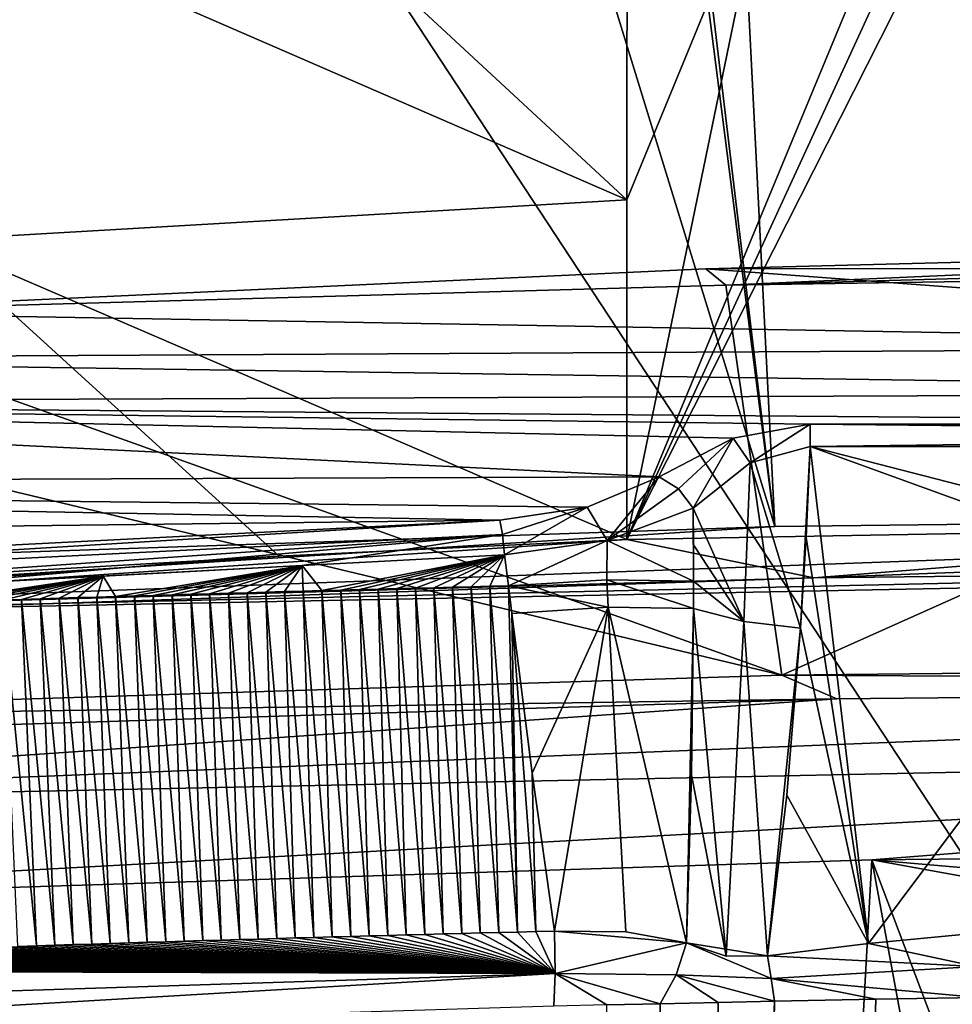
# Model space of a CAD drawing. Header units: millimetres. Extents: x -150 to 308, y -116 to 257.
# Tile 79 of 147: x 243.24 to 245.94, y 149.56 to 152.42. Entities that reach past the tile are written whole.
import ezdxf

# ---------------------------------------------------------------- set-up
doc = ezdxf.new("R2010")
doc.units = ezdxf.units.MM
doc.header["$LTSCALE"] = 81.481481
for name, color, linetype in [('169', 7, 'CONTINUOUS'), ('251', 7, 'CONTINUOUS'), ('252', 7, 'CONTINUOUS'), ('498', 7, 'CONTINUOUS'), ('539', 7, 'CONTINUOUS'), ('551', 7, 'CONTINUOUS'), ('555', 7, 'CONTINUOUS'), ('556', 7, 'CONTINUOUS'), ('557', 7, 'CONTINUOUS'), ('558', 7, 'CONTINUOUS'), ('559', 7, 'CONTINUOUS'), ('561', 7, 'CONTINUOUS'), ('562', 7, 'CONTINUOUS'), ('589', 7, 'CONTINUOUS'), ('593', 7, 'CONTINUOUS'), ('594', 7, 'CONTINUOUS'), ('599', 7, 'CONTINUOUS'), ('600', 7, 'CONTINUOUS'), ('601', 7, 'CONTINUOUS'), ('602', 7, 'CONTINUOUS'), ('603', 7, 'CONTINUOUS'), ('604', 7, 'CONTINUOUS'), ('609', 7, 'CONTINUOUS'), ('610', 7, 'CONTINUOUS'), ('634', 7, 'CONTINUOUS'), ('635', 7, 'CONTINUOUS'), ('778', 7, 'CONTINUOUS'), ('779', 7, 'CONTINUOUS'), ('780', 7, 'CONTINUOUS'), ('781', 7, 'CONTINUOUS'), ('782', 7, 'CONTINUOUS')]:
    doc.layers.add(name, color=color, linetype=linetype)

msp = doc.modelspace()

# ---------------------------------------------------------------- linework, layer by layer
at = {"layer": '169', "linetype": 'CONTINUOUS'}
for points in [[(219.9887, 152.8812, -50.1239), (249.9034, 160.2606, -52.9047), (223.3793, 149.0646, -50.8433), (219.9887, 152.8812, -50.1239)], [(249.9034, 160.2606, -52.9047), (226.5776, 144.9316, -51.4959), (223.3793, 149.0646, -50.8433), (249.9034, 160.2606, -52.9047)], [(226.5776, 144.9316, -51.4959), (249.9034, 160.2606, -52.9047), (226.8461, 144.5519, -51.5486), (226.5776, 144.9316, -51.4959)], [(226.8461, 144.5519, -51.5486), (249.9034, 160.2606, -52.9047), (227.114, 144.1663, -51.6006), (226.8461, 144.5519, -51.5486)], [(227.114, 144.1663, -51.6006), (249.9034, 160.2606, -52.9047), (249.8267, 143.9414, -54.3756), (227.114, 144.1663, -51.6006)]]:
    msp.add_3dface(points, dxfattribs=at)
at = {"layer": '251', "linetype": 'CONTINUOUS'}
for points in [[(249.9978, 159.921, -49.924), (239.6078, 159.682, -49.5812), (250.0872, 143.7397, -51.3825), (249.9978, 159.921, -49.924)], [(250.0872, 143.7397, -51.3825), (239.6078, 159.682, -49.5812), (233.0796, 156.3693, -49.2544), (250.0872, 143.7397, -51.3825)], [(228.7761, 151.4456, -48.8881), (250.0872, 143.7397, -51.3825), (233.0796, 156.3693, -49.2544), (228.7761, 151.4456, -48.8881)], [(228.7761, 151.4456, -48.8881), (231.6341, 144.0903, -49.5557), (250.0872, 143.7397, -51.3825), (228.7761, 151.4456, -48.8881)]]:
    msp.add_3dface(points, dxfattribs=at)
at = {"layer": '252', "linetype": 'CONTINUOUS'}
for points in [[(205.2624, 169.5806, -44.6012), (228.7761, 151.4456, -48.8881), (250, 202.5121, -43.5144), (205.2624, 169.5806, -44.6012)], [(228.7761, 151.4456, -48.8881), (233.0796, 156.3693, -49.2544), (250, 202.5121, -43.5144), (228.7761, 151.4456, -48.8881)]]:
    msp.add_3dface(points, dxfattribs=at)
at = {"layer": '498', "linetype": 'CONTINUOUS'}
for points in [[(250, 149.6143, -27.1088), (250, 150.0256, -27.0277), (245.7103, 149.9829, -27.2033), (250, 149.6143, -27.1088)], [(245.7103, 149.9829, -27.2033), (241.1005, 149.835, -27.7797), (244.4308, 126.7701, -29.6332), (245.7103, 149.9829, -27.2033)], [(250, 126.776, -29.0249), (245.7103, 149.9829, -27.2033), (244.4308, 126.7701, -29.6332), (250, 126.776, -29.0249)], [(250, 126.776, -29.0249), (250, 138.6351, -28.562), (245.7103, 149.9829, -27.2033), (250, 126.776, -29.0249)], [(250, 138.6351, -28.562), (250, 149.2047, -27.1876), (245.7103, 149.9829, -27.2033), (250, 138.6351, -28.562)], [(250, 149.2047, -27.1876), (250, 149.6143, -27.1088), (245.7103, 149.9829, -27.2033), (250, 149.2047, -27.1876)], [(241.1005, 149.835, -27.7797), (234.8904, 147.7053, -29.6411), (244.4308, 126.7701, -29.6332), (241.1005, 149.835, -27.7797)]]:
    msp.add_3dface(points, dxfattribs=at)
at = {"layer": '539', "linetype": 'CONTINUOUS'}
for points in [[(246.3181, 149.4326, -29.1085), (245.0344, 126.8035, -31.344), (246.2975, 149.6759, -29.0624), (246.3181, 149.4326, -29.1085)], [(246.2975, 149.6759, -29.0624), (245.0344, 126.8035, -31.344), (246.0178, 149.5843, -29.1012), (246.2975, 149.6759, -29.0624)], [(246.0178, 149.5843, -29.1012), (245.0344, 126.8035, -31.344), (245.7211, 149.5789, -29.1259), (246.0178, 149.5843, -29.1012)], [(244.9416, 149.5627, -29.1993), (245.0963, 149.5661, -29.1838), (245.1054, 140.6876, -30.5188), (244.9416, 149.5627, -29.1993)], [(245.7211, 149.5789, -29.1259), (245.0344, 126.8035, -31.344), (245.4273, 149.5731, -29.1522), (245.7211, 149.5789, -29.1259)], [(245.4273, 149.5731, -29.1522), (245.0344, 126.8035, -31.344), (245.1054, 140.6876, -30.5188), (245.4273, 149.5731, -29.1522)], [(245.0963, 149.5661, -29.1838), (245.2647, 149.5697, -29.1674), (245.1054, 140.6876, -30.5188), (245.0963, 149.5661, -29.1838)], [(245.2647, 149.5697, -29.1674), (245.4273, 149.5731, -29.1522), (245.1054, 140.6876, -30.5188), (245.2647, 149.5697, -29.1674)]]:
    msp.add_3dface(points, dxfattribs=at)
at = {"layer": '551', "linetype": 'CONTINUOUS'}
for points in [[(245.5191, 150.9171, -28.6757), (245.5315, 151.1803, -28.573), (245.7006, 149.7406, -29.1344), (245.5191, 150.9171, -28.6757)], [(246.6538, 150.8918, -28.681), (246.512, 150.8255, -28.7114), (245.5315, 151.1803, -28.573), (246.6538, 150.8918, -28.681)], [(248.43, 151.1803, -28.573), (246.6538, 150.8918, -28.681), (245.5315, 151.1803, -28.573), (248.43, 151.1803, -28.573)], [(245.5315, 151.1803, -28.573), (246.512, 150.8255, -28.7114), (245.7006, 149.7406, -29.1344), (245.5315, 151.1803, -28.573)], [(245.5031, 150.654, -28.7782), (245.5191, 150.9171, -28.6757), (245.7006, 149.7406, -29.1344), (245.5031, 150.654, -28.7782)], [(245.7006, 149.7406, -29.1344), (246.512, 150.8255, -28.7114), (246.0026, 149.7697, -29.123), (245.7006, 149.7406, -29.1344)], [(245.4631, 150.1705, -28.9668), (245.5031, 150.654, -28.7782), (245.7006, 149.7406, -29.1344), (245.4631, 150.1705, -28.9668)], [(245.4077, 149.7047, -29.1484), (245.4631, 150.1705, -28.9668), (245.7006, 149.7406, -29.1344), (245.4077, 149.7047, -29.1484)]]:
    msp.add_3dface(points, dxfattribs=at)
at = {"layer": '555', "linetype": 'CONTINUOUS'}
for points in [[(245.7006, 149.7406, -29.1344), (246.0026, 149.7697, -29.123), (246.0112, 149.6744, -29.1352), (245.7006, 149.7406, -29.1344)], [(245.4077, 149.7047, -29.1484), (245.7006, 149.7406, -29.1344), (246.0112, 149.6744, -29.1352), (245.4077, 149.7047, -29.1484)], [(245.4077, 149.7047, -29.1484), (246.0112, 149.6744, -29.1352), (245.4176, 149.6393, -29.1617), (245.4077, 149.7047, -29.1484)], [(246.0112, 149.6744, -29.1352), (246.0178, 149.5843, -29.1012), (245.4176, 149.6393, -29.1617), (246.0112, 149.6744, -29.1352)], [(246.0178, 149.5843, -29.1012), (245.7211, 149.5789, -29.1259), (245.4176, 149.6393, -29.1617), (246.0178, 149.5843, -29.1012)], [(245.7211, 149.5789, -29.1259), (245.4273, 149.5731, -29.1522), (245.4176, 149.6393, -29.1617), (245.7211, 149.5789, -29.1259)]]:
    msp.add_3dface(points, dxfattribs=at)
at = {"layer": '556', "linetype": 'CONTINUOUS'}
for points in [[(245.1727, 149.7427, -29.1967), (245.4176, 149.6393, -29.1617), (245.1429, 149.6494, -29.213), (245.1727, 149.7427, -29.1967)], [(245.4077, 149.7047, -29.1484), (245.4176, 149.6393, -29.1617), (245.1727, 149.7427, -29.1967), (245.4077, 149.7047, -29.1484)], [(245.2877, 149.7043, -29.1637), (245.4077, 149.7047, -29.1484), (245.1727, 149.7427, -29.1967), (245.2877, 149.7043, -29.1637)], [(245.2647, 149.5697, -29.1674), (245.0963, 149.5661, -29.1838), (245.1429, 149.6494, -29.213), (245.2647, 149.5697, -29.1674)], [(245.4273, 149.5731, -29.1522), (245.2647, 149.5697, -29.1674), (245.1429, 149.6494, -29.213), (245.4273, 149.5731, -29.1522)], [(245.4176, 149.6393, -29.1617), (245.4273, 149.5731, -29.1522), (245.1429, 149.6494, -29.213), (245.4176, 149.6393, -29.1617)]]:
    msp.add_3dface(points, dxfattribs=at)
at = {"layer": '557', "linetype": 'CONTINUOUS'}
for points in [[(245.1929, 150.7116, -28.8721), (245.2877, 149.7043, -29.1637), (245.1876, 150.2295, -29.0338), (245.1929, 150.7116, -28.8721)], [(245.2877, 149.7043, -29.1637), (245.1929, 150.7116, -28.8721), (245.3388, 150.6738, -28.8004), (245.2877, 149.7043, -29.1637)], [(245.4077, 149.7047, -29.1484), (245.2877, 149.7043, -29.1637), (245.3388, 150.6738, -28.8004), (245.4077, 149.7047, -29.1484)], [(245.5031, 150.654, -28.7782), (245.4077, 149.7047, -29.1484), (245.3388, 150.6738, -28.8004), (245.5031, 150.654, -28.7782)], [(245.5031, 150.654, -28.7782), (245.4631, 150.1705, -28.9668), (245.4077, 149.7047, -29.1484), (245.5031, 150.654, -28.7782)], [(245.2877, 149.7043, -29.1637), (245.1727, 149.7427, -29.1967), (245.1876, 150.2295, -29.0338), (245.2877, 149.7043, -29.1637)]]:
    msp.add_3dface(points, dxfattribs=at)
at = {"layer": '558', "linetype": 'CONTINUOUS'}
for points in [[(244.6663, 150.697, -29.0959), (244.9452, 150.7148, -29.0213), (244.7257, 150.2338, -29.2018), (244.6663, 150.697, -29.0959)], [(244.9452, 150.7148, -29.0213), (244.7897, 149.7765, -29.3058), (244.7257, 150.2338, -29.2018), (244.9452, 150.7148, -29.0213)], [(244.9967, 149.774, -29.2637), (244.7897, 149.7765, -29.3058), (244.9452, 150.7148, -29.0213), (244.9967, 149.774, -29.2637)], [(245.1929, 150.7116, -28.8721), (245.1727, 149.7427, -29.1967), (244.9452, 150.7148, -29.0213), (245.1929, 150.7116, -28.8721)], [(245.1727, 149.7427, -29.1967), (244.9967, 149.774, -29.2637), (244.9452, 150.7148, -29.0213), (245.1727, 149.7427, -29.1967)], [(245.1727, 149.7427, -29.1967), (245.1929, 150.7116, -28.8721), (245.1876, 150.2295, -29.0338), (245.1727, 149.7427, -29.1967)]]:
    msp.add_3dface(points, dxfattribs=at)
at = {"layer": '559', "linetype": 'CONTINUOUS'}
for points in [[(243.7903, 150.754, -29.1741), (243.8239, 149.7505, -29.4138), (243.7359, 150.7524, -29.1806), (243.7903, 150.754, -29.1741)], [(243.8447, 150.7555, -29.1676), (243.8776, 149.752, -29.4073), (243.7903, 150.754, -29.1741), (243.8447, 150.7555, -29.1676)], [(243.8776, 149.752, -29.4073), (243.8239, 149.7505, -29.4138), (243.7903, 150.754, -29.1741), (243.8776, 149.752, -29.4073)], [(243.8991, 150.7571, -29.1612), (243.9312, 149.7536, -29.4009), (243.8447, 150.7555, -29.1676), (243.8991, 150.7571, -29.1612)], [(243.9312, 149.7536, -29.4009), (243.8776, 149.752, -29.4073), (243.8447, 150.7555, -29.1676), (243.9312, 149.7536, -29.4009)], [(243.9534, 150.7586, -29.1549), (243.9848, 149.7551, -29.3946), (243.8991, 150.7571, -29.1612), (243.9534, 150.7586, -29.1549)], [(243.9848, 149.7551, -29.3946), (243.9312, 149.7536, -29.4009), (243.8991, 150.7571, -29.1612), (243.9848, 149.7551, -29.3946)], [(244.0077, 150.7601, -29.1486), (244.0384, 149.7566, -29.3883), (243.9534, 150.7586, -29.1549), (244.0077, 150.7601, -29.1486)], [(244.0384, 149.7566, -29.3883), (243.9848, 149.7551, -29.3946), (243.9534, 150.7586, -29.1549), (244.0384, 149.7566, -29.3883)], [(244.0619, 150.7616, -29.1423), (244.092, 149.7582, -29.3821), (244.0077, 150.7601, -29.1486), (244.0619, 150.7616, -29.1423)], [(244.092, 149.7582, -29.3821), (244.0384, 149.7566, -29.3883), (244.0077, 150.7601, -29.1486), (244.092, 149.7582, -29.3821)], [(244.1161, 150.763, -29.1362), (244.1457, 149.7597, -29.3759), (244.0619, 150.7616, -29.1423), (244.1161, 150.763, -29.1362)], [(244.1457, 149.7597, -29.3759), (244.092, 149.7582, -29.3821), (244.0619, 150.7616, -29.1423), (244.1457, 149.7597, -29.3759)], [(244.1703, 150.7645, -29.1301), (244.1993, 149.7611, -29.3697), (244.1161, 150.763, -29.1362), (244.1703, 150.7645, -29.1301)], [(244.1993, 149.7611, -29.3697), (244.1457, 149.7597, -29.3759), (244.1161, 150.763, -29.1362), (244.1993, 149.7611, -29.3697)], [(244.2245, 150.7659, -29.124), (244.253, 149.7626, -29.3636), (244.1703, 150.7645, -29.1301), (244.2245, 150.7659, -29.124)], [(244.253, 149.7626, -29.3636), (244.1993, 149.7611, -29.3697), (244.1703, 150.7645, -29.1301), (244.253, 149.7626, -29.3636)], [(244.2786, 150.7674, -29.118), (244.3066, 149.7641, -29.3576), (244.2245, 150.7659, -29.124), (244.2786, 150.7674, -29.118)], [(244.3066, 149.7641, -29.3576), (244.253, 149.7626, -29.3636), (244.2245, 150.7659, -29.124), (244.3066, 149.7641, -29.3576)], [(244.3327, 150.7688, -29.1121), (244.3603, 149.7655, -29.3516), (244.2786, 150.7674, -29.118), (244.3327, 150.7688, -29.1121)], [(244.3603, 149.7655, -29.3516), (244.3066, 149.7641, -29.3576), (244.2786, 150.7674, -29.118), (244.3603, 149.7655, -29.3516)], [(244.3867, 150.7702, -29.1062), (244.4139, 149.7669, -29.3457), (244.3327, 150.7688, -29.1121), (244.3867, 150.7702, -29.1062)], [(244.4139, 149.7669, -29.3457), (244.3603, 149.7655, -29.3516), (244.3327, 150.7688, -29.1121), (244.4139, 149.7669, -29.3457)], [(244.4407, 150.7716, -29.1003), (244.4676, 149.7683, -29.3398), (244.3867, 150.7702, -29.1062), (244.4407, 150.7716, -29.1003)], [(244.4676, 149.7683, -29.3398), (244.4139, 149.7669, -29.3457), (244.3867, 150.7702, -29.1062), (244.4676, 149.7683, -29.3398)], [(244.4947, 150.773, -29.0946), (244.5213, 149.7697, -29.334), (244.4407, 150.7716, -29.1003), (244.4947, 150.773, -29.0946)], [(244.5213, 149.7697, -29.334), (244.4676, 149.7683, -29.3398), (244.4407, 150.7716, -29.1003), (244.5213, 149.7697, -29.334)], [(244.5486, 150.7743, -29.0889), (244.575, 149.7711, -29.3283), (244.4947, 150.773, -29.0946), (244.5486, 150.7743, -29.0889)], [(244.575, 149.7711, -29.3283), (244.5213, 149.7697, -29.334), (244.4947, 150.773, -29.0946), (244.575, 149.7711, -29.3283)], [(244.6026, 150.7757, -29.0832), (244.6287, 149.7725, -29.3226), (244.5486, 150.7743, -29.0889), (244.6026, 150.7757, -29.0832)], [(244.6287, 149.7725, -29.3226), (244.575, 149.7711, -29.3283), (244.5486, 150.7743, -29.0889), (244.6287, 149.7725, -29.3226)], [(244.6564, 150.777, -29.0776), (244.6824, 149.7739, -29.3169), (244.6026, 150.7757, -29.0832), (244.6564, 150.777, -29.0776)], [(244.6824, 149.7739, -29.3169), (244.6287, 149.7725, -29.3226), (244.6026, 150.7757, -29.0832), (244.6824, 149.7739, -29.3169)], [(244.6663, 150.697, -29.0959), (244.6824, 149.7739, -29.3169), (244.6564, 150.777, -29.0776), (244.6663, 150.697, -29.0959)], [(243.2449, 150.7377, -29.2419), (243.2882, 149.734, -29.4813), (243.1903, 150.7359, -29.249), (243.2449, 150.7377, -29.2419)], [(243.2882, 149.734, -29.4813), (243.2347, 149.7323, -29.4883), (243.1903, 150.7359, -29.249), (243.2882, 149.734, -29.4813)], [(243.2996, 150.7394, -29.2349), (243.3418, 149.7357, -29.4743), (243.2449, 150.7377, -29.2419), (243.2996, 150.7394, -29.2349)], [(243.3418, 149.7357, -29.4743), (243.2882, 149.734, -29.4813), (243.2449, 150.7377, -29.2419), (243.3418, 149.7357, -29.4743)], [(243.3542, 150.7411, -29.2279), (243.3953, 149.7374, -29.4674), (243.2996, 150.7394, -29.2349), (243.3542, 150.7411, -29.2279)], [(243.3953, 149.7374, -29.4674), (243.3418, 149.7357, -29.4743), (243.2996, 150.7394, -29.2349), (243.3953, 149.7374, -29.4674)], [(243.4088, 150.7428, -29.2209), (243.4489, 149.7391, -29.4605), (243.3542, 150.7411, -29.2279), (243.4088, 150.7428, -29.2209)], [(243.4489, 149.7391, -29.4605), (243.3953, 149.7374, -29.4674), (243.3542, 150.7411, -29.2279), (243.4489, 149.7391, -29.4605)], [(243.4633, 150.7444, -29.2141), (243.5024, 149.7407, -29.4537), (243.4088, 150.7428, -29.2209), (243.4633, 150.7444, -29.2141)], [(243.5024, 149.7407, -29.4537), (243.4489, 149.7391, -29.4605), (243.4088, 150.7428, -29.2209), (243.5024, 149.7407, -29.4537)], [(243.5179, 150.7461, -29.2073), (243.556, 149.7424, -29.4469), (243.4633, 150.7444, -29.2141), (243.5179, 150.7461, -29.2073)], [(243.556, 149.7424, -29.4469), (243.5024, 149.7407, -29.4537), (243.4633, 150.7444, -29.2141), (243.556, 149.7424, -29.4469)], [(243.5725, 150.7477, -29.2005), (243.6096, 149.744, -29.4402), (243.5179, 150.7461, -29.2073), (243.5725, 150.7477, -29.2005)], [(243.6096, 149.744, -29.4402), (243.556, 149.7424, -29.4469), (243.5179, 150.7461, -29.2073), (243.6096, 149.744, -29.4402)], [(243.627, 150.7493, -29.1938), (243.6632, 149.7457, -29.4335), (243.5725, 150.7477, -29.2005), (243.627, 150.7493, -29.1938)], [(243.6632, 149.7457, -29.4335), (243.6096, 149.744, -29.4402), (243.5725, 150.7477, -29.2005), (243.6632, 149.7457, -29.4335)], [(243.6815, 150.7509, -29.1872), (243.7168, 149.7473, -29.4269), (243.627, 150.7493, -29.1938), (243.6815, 150.7509, -29.1872)], [(243.7168, 149.7473, -29.4269), (243.6632, 149.7457, -29.4335), (243.627, 150.7493, -29.1938), (243.7168, 149.7473, -29.4269)], [(243.7359, 150.7524, -29.1806), (243.7703, 149.7489, -29.4203), (243.6815, 150.7509, -29.1872), (243.7359, 150.7524, -29.1806)], [(243.7703, 149.7489, -29.4203), (243.7168, 149.7473, -29.4269), (243.6815, 150.7509, -29.1872), (243.7703, 149.7489, -29.4203)], [(243.8239, 149.7505, -29.4138), (243.7703, 149.7489, -29.4203), (243.7359, 150.7524, -29.1806), (243.8239, 149.7505, -29.4138)], [(244.6663, 150.697, -29.0959), (244.7257, 150.2338, -29.2018), (244.7361, 149.7752, -29.3113), (244.6663, 150.697, -29.0959)], [(244.6824, 149.7739, -29.3169), (244.6663, 150.697, -29.0959), (244.7361, 149.7752, -29.3113), (244.6824, 149.7739, -29.3169)], [(244.7257, 150.2338, -29.2018), (244.7897, 149.7765, -29.3058), (244.7361, 149.7752, -29.3113), (244.7257, 150.2338, -29.2018)]]:
    msp.add_3dface(points, dxfattribs=at)
at = {"layer": '561', "linetype": 'CONTINUOUS'}
for points in [[(243.9312, 149.7536, -29.4009), (243.9848, 149.7551, -29.3946), (244.7916, 149.6533, -29.2958), (243.9312, 149.7536, -29.4009)], [(243.9848, 149.7551, -29.3946), (244.0384, 149.7566, -29.3883), (244.7916, 149.6533, -29.2958), (243.9848, 149.7551, -29.3946)], [(244.0384, 149.7566, -29.3883), (244.092, 149.7582, -29.3821), (244.7916, 149.6533, -29.2958), (244.0384, 149.7566, -29.3883)], [(244.092, 149.7582, -29.3821), (244.1457, 149.7597, -29.3759), (244.7916, 149.6533, -29.2958), (244.092, 149.7582, -29.3821)], [(244.1457, 149.7597, -29.3759), (244.1993, 149.7611, -29.3697), (244.7916, 149.6533, -29.2958), (244.1457, 149.7597, -29.3759)], [(244.1993, 149.7611, -29.3697), (244.253, 149.7626, -29.3636), (244.7916, 149.6533, -29.2958), (244.1993, 149.7611, -29.3697)], [(244.253, 149.7626, -29.3636), (244.3066, 149.7641, -29.3576), (244.7916, 149.6533, -29.2958), (244.253, 149.7626, -29.3636)], [(244.3066, 149.7641, -29.3576), (244.3603, 149.7655, -29.3516), (244.7916, 149.6533, -29.2958), (244.3066, 149.7641, -29.3576)], [(244.3603, 149.7655, -29.3516), (244.4139, 149.7669, -29.3457), (244.7916, 149.6533, -29.2958), (244.3603, 149.7655, -29.3516)], [(244.4139, 149.7669, -29.3457), (244.4676, 149.7683, -29.3398), (244.7916, 149.6533, -29.2958), (244.4139, 149.7669, -29.3457)], [(244.4676, 149.7683, -29.3398), (244.5213, 149.7697, -29.334), (244.7916, 149.6533, -29.2958), (244.4676, 149.7683, -29.3398)], [(244.5213, 149.7697, -29.334), (244.575, 149.7711, -29.3283), (244.7916, 149.6533, -29.2958), (244.5213, 149.7697, -29.334)], [(244.575, 149.7711, -29.3283), (244.6287, 149.7725, -29.3226), (244.7916, 149.6533, -29.2958), (244.575, 149.7711, -29.3283)], [(244.6287, 149.7725, -29.3226), (244.6824, 149.7739, -29.3169), (244.7916, 149.6533, -29.2958), (244.6287, 149.7725, -29.3226)], [(244.6824, 149.7739, -29.3169), (244.7361, 149.7752, -29.3113), (244.7916, 149.6533, -29.2958), (244.6824, 149.7739, -29.3169)], [(244.7361, 149.7752, -29.3113), (244.7897, 149.7765, -29.3058), (244.7916, 149.6533, -29.2958), (244.7361, 149.7752, -29.3113)], [(243.0207, 149.7252, -29.517), (243.0742, 149.727, -29.5098), (244.7916, 149.6533, -29.2958), (243.0207, 149.7252, -29.517)], [(243.0742, 149.727, -29.5098), (243.1277, 149.7288, -29.5026), (244.7916, 149.6533, -29.2958), (243.0742, 149.727, -29.5098)], [(243.1277, 149.7288, -29.5026), (243.1812, 149.7305, -29.4954), (244.7916, 149.6533, -29.2958), (243.1277, 149.7288, -29.5026)], [(243.1812, 149.7305, -29.4954), (243.2347, 149.7323, -29.4883), (244.7916, 149.6533, -29.2958), (243.1812, 149.7305, -29.4954)], [(243.2347, 149.7323, -29.4883), (243.2882, 149.734, -29.4813), (244.7916, 149.6533, -29.2958), (243.2347, 149.7323, -29.4883)], [(243.2882, 149.734, -29.4813), (243.3418, 149.7357, -29.4743), (244.7916, 149.6533, -29.2958), (243.2882, 149.734, -29.4813)], [(243.3418, 149.7357, -29.4743), (243.3953, 149.7374, -29.4674), (244.7916, 149.6533, -29.2958), (243.3418, 149.7357, -29.4743)], [(243.3953, 149.7374, -29.4674), (243.4489, 149.7391, -29.4605), (244.7916, 149.6533, -29.2958), (243.3953, 149.7374, -29.4674)], [(243.4489, 149.7391, -29.4605), (243.5024, 149.7407, -29.4537), (244.7916, 149.6533, -29.2958), (243.4489, 149.7391, -29.4605)], [(243.5024, 149.7407, -29.4537), (243.556, 149.7424, -29.4469), (244.7916, 149.6533, -29.2958), (243.5024, 149.7407, -29.4537)], [(243.556, 149.7424, -29.4469), (243.6096, 149.744, -29.4402), (244.7916, 149.6533, -29.2958), (243.556, 149.7424, -29.4469)], [(243.6096, 149.744, -29.4402), (243.6632, 149.7457, -29.4335), (244.7916, 149.6533, -29.2958), (243.6096, 149.744, -29.4402)], [(243.6632, 149.7457, -29.4335), (243.7168, 149.7473, -29.4269), (244.7916, 149.6533, -29.2958), (243.6632, 149.7457, -29.4335)], [(243.7168, 149.7473, -29.4269), (243.7703, 149.7489, -29.4203), (244.7916, 149.6533, -29.2958), (243.7168, 149.7473, -29.4269)], [(243.7703, 149.7489, -29.4203), (243.8239, 149.7505, -29.4138), (244.7916, 149.6533, -29.2958), (243.7703, 149.7489, -29.4203)], [(243.8239, 149.7505, -29.4138), (243.8776, 149.752, -29.4073), (244.7916, 149.6533, -29.2958), (243.8239, 149.7505, -29.4138)], [(243.8776, 149.752, -29.4073), (243.9312, 149.7536, -29.4009), (244.7916, 149.6533, -29.2958), (243.8776, 149.752, -29.4073)], [(242.219, 149.6968, -29.6323), (242.2724, 149.6988, -29.6242), (244.7916, 149.6533, -29.2958), (242.219, 149.6968, -29.6323)], [(242.2724, 149.6988, -29.6242), (242.3258, 149.7008, -29.6162), (244.7916, 149.6533, -29.2958), (242.2724, 149.6988, -29.6242)], [(242.3258, 149.7008, -29.6162), (242.3792, 149.7027, -29.6083), (244.7916, 149.6533, -29.2958), (242.3258, 149.7008, -29.6162)], [(242.3792, 149.7027, -29.6083), (242.4326, 149.7047, -29.6004), (244.7916, 149.6533, -29.2958), (242.3792, 149.7027, -29.6083)], [(242.4326, 149.7047, -29.6004), (242.486, 149.7066, -29.5925), (244.7916, 149.6533, -29.2958), (242.4326, 149.7047, -29.6004)], [(242.486, 149.7066, -29.5925), (242.5395, 149.7085, -29.5847), (244.7916, 149.6533, -29.2958), (242.486, 149.7066, -29.5925)], [(242.5395, 149.7085, -29.5847), (242.5929, 149.7105, -29.577), (244.7916, 149.6533, -29.2958), (242.5395, 149.7085, -29.5847)], [(242.5929, 149.7105, -29.577), (242.6463, 149.7124, -29.5693), (244.7916, 149.6533, -29.2958), (242.5929, 149.7105, -29.577)], [(242.6463, 149.7124, -29.5693), (242.6998, 149.7142, -29.5617), (244.7916, 149.6533, -29.2958), (242.6463, 149.7124, -29.5693)], [(242.6998, 149.7142, -29.5617), (242.7532, 149.7161, -29.5541), (244.7916, 149.6533, -29.2958), (242.6998, 149.7142, -29.5617)], [(242.7532, 149.7161, -29.5541), (242.8067, 149.718, -29.5466), (244.7916, 149.6533, -29.2958), (242.7532, 149.7161, -29.5541)], [(242.8067, 149.718, -29.5466), (242.8602, 149.7198, -29.5391), (244.7916, 149.6533, -29.2958), (242.8067, 149.718, -29.5466)], [(242.8602, 149.7198, -29.5391), (242.9137, 149.7216, -29.5317), (244.7916, 149.6533, -29.2958), (242.8602, 149.7198, -29.5391)], [(242.9137, 149.7216, -29.5317), (242.9672, 149.7234, -29.5244), (244.7916, 149.6533, -29.2958), (242.9137, 149.7216, -29.5317)], [(242.9672, 149.7234, -29.5244), (243.0207, 149.7252, -29.517), (244.7916, 149.6533, -29.2958), (242.9672, 149.7234, -29.5244)], [(241.4724, 149.6674, -29.7506), (241.5257, 149.6696, -29.7418), (244.7916, 149.6533, -29.2958), (241.4724, 149.6674, -29.7506)], [(241.5257, 149.6696, -29.7418), (241.579, 149.6717, -29.733), (244.7916, 149.6533, -29.2958), (241.5257, 149.6696, -29.7418)], [(241.579, 149.6717, -29.733), (241.6323, 149.6739, -29.7243), (244.7916, 149.6533, -29.2958), (241.579, 149.6717, -29.733)], [(241.6323, 149.6739, -29.7243), (241.6856, 149.676, -29.7157), (244.7916, 149.6533, -29.2958), (241.6323, 149.6739, -29.7243)], [(241.6856, 149.676, -29.7157), (241.7389, 149.6782, -29.7071), (244.7916, 149.6533, -29.2958), (241.6856, 149.676, -29.7157)], [(241.7389, 149.6782, -29.7071), (241.7922, 149.6803, -29.6986), (244.7916, 149.6533, -29.2958), (241.7389, 149.6782, -29.7071)], [(241.7922, 149.6803, -29.6986), (241.8455, 149.6824, -29.6901), (244.7916, 149.6533, -29.2958), (241.7922, 149.6803, -29.6986)], [(241.8455, 149.6824, -29.6901), (241.8988, 149.6845, -29.6817), (244.7916, 149.6533, -29.2958), (241.8455, 149.6824, -29.6901)], [(241.8988, 149.6845, -29.6817), (241.9522, 149.6866, -29.6733), (244.7916, 149.6533, -29.2958), (241.8988, 149.6845, -29.6817)], [(241.9522, 149.6866, -29.6733), (242.0055, 149.6887, -29.665), (244.7916, 149.6533, -29.2958), (241.9522, 149.6866, -29.6733)], [(242.0055, 149.6887, -29.665), (242.0589, 149.6907, -29.6567), (244.7916, 149.6533, -29.2958), (242.0055, 149.6887, -29.665)], [(242.0589, 149.6907, -29.6567), (242.1122, 149.6928, -29.6485), (244.7916, 149.6533, -29.2958), (242.0589, 149.6907, -29.6567)], [(242.1122, 149.6928, -29.6485), (242.1656, 149.6948, -29.6404), (244.7916, 149.6533, -29.2958), (242.1122, 149.6928, -29.6485)], [(242.1656, 149.6948, -29.6404), (242.219, 149.6968, -29.6323), (244.7916, 149.6533, -29.2958), (242.1656, 149.6948, -29.6404)], [(244.7877, 149.5592, -29.2152), (241.362, 149.4526, -29.6901), (244.7916, 149.6533, -29.2958), (244.7877, 149.5592, -29.2152)], [(241.362, 149.4526, -29.6901), (241.3698, 149.545, -29.7609), (244.7916, 149.6533, -29.2958), (241.362, 149.4526, -29.6901)], [(241.3659, 149.6629, -29.7683), (241.4192, 149.6651, -29.7594), (244.7916, 149.6533, -29.2958), (241.3659, 149.6629, -29.7683)], [(241.3698, 149.545, -29.7609), (241.3659, 149.6629, -29.7683), (244.7916, 149.6533, -29.2958), (241.3698, 149.545, -29.7609)], [(241.4192, 149.6651, -29.7594), (241.4724, 149.6674, -29.7506), (244.7916, 149.6533, -29.2958), (241.4192, 149.6651, -29.7594)]]:
    msp.add_3dface(points, dxfattribs=at)
at = {"layer": '562', "linetype": 'CONTINUOUS'}
for points in [[(245.1727, 149.7427, -29.1967), (244.7897, 149.7765, -29.3058), (244.9967, 149.774, -29.2637), (245.1727, 149.7427, -29.1967)], [(244.7897, 149.7765, -29.3058), (245.1727, 149.7427, -29.1967), (244.7916, 149.6533, -29.2958), (244.7897, 149.7765, -29.3058)], [(245.1727, 149.7427, -29.1967), (245.1429, 149.6494, -29.213), (244.7916, 149.6533, -29.2958), (245.1727, 149.7427, -29.1967)], [(244.9416, 149.5627, -29.1993), (244.7877, 149.5592, -29.2152), (244.7916, 149.6533, -29.2958), (244.9416, 149.5627, -29.1993)], [(245.0963, 149.5661, -29.1838), (244.9416, 149.5627, -29.1993), (244.7916, 149.6533, -29.2958), (245.0963, 149.5661, -29.1838)], [(245.1429, 149.6494, -29.213), (245.0963, 149.5661, -29.1838), (244.7916, 149.6533, -29.2958), (245.1429, 149.6494, -29.213)]]:
    msp.add_3dface(points, dxfattribs=at)
at = {"layer": '589', "linetype": 'CONTINUOUS'}
for points in [[(245.2284, 151.6955, -28.0662), (247.9561, 151.7664, -28.0119), (248.25, 151.6968, -28.0651), (245.2284, 151.6955, -28.0662)], [(242.5077, 151.5701, -28.1722), (245.2284, 151.6955, -28.0662), (248.25, 151.4705, -28.2667), (242.5077, 151.5701, -28.1722)], [(248.25, 151.4705, -28.2667), (245.2284, 151.6955, -28.0662), (248.25, 151.6968, -28.0651), (248.25, 151.4705, -28.2667)], [(241.6148, 151.435, -28.3029), (242.5077, 151.5701, -28.1722), (248.25, 151.4705, -28.2667), (241.6148, 151.435, -28.3029)], [(248.2715, 151.3372, -28.4106), (241.6148, 151.435, -28.3029), (248.25, 151.4705, -28.2667), (248.2715, 151.3372, -28.4106)], [(240.7374, 151.3077, -28.4456), (241.6148, 151.435, -28.3029), (248.2715, 151.3372, -28.4106), (240.7374, 151.3077, -28.4456)], [(248.3441, 151.245, -28.5244), (240.7374, 151.3077, -28.4456), (248.2715, 151.3372, -28.4106), (248.3441, 151.245, -28.5244)], [(239.0081, 151.0708, -28.783), (240.7374, 151.3077, -28.4456), (245.0938, 151.093, -28.746), (239.0081, 151.0708, -28.783)], [(245.0938, 151.093, -28.746), (240.7374, 151.3077, -28.4456), (245.3077, 151.2051, -28.578), (245.0938, 151.093, -28.746)], [(245.3077, 151.2051, -28.578), (240.7374, 151.3077, -28.4456), (245.5315, 151.245, -28.5244), (245.3077, 151.2051, -28.578)], [(245.5315, 151.245, -28.5244), (240.7374, 151.3077, -28.4456), (248.3441, 151.245, -28.5244), (245.5315, 151.245, -28.5244)], [(237.4124, 150.8816, -29.1755), (239.0081, 151.0708, -28.783), (244.6312, 150.9672, -28.9768), (237.4124, 150.8816, -29.1755)], [(244.8849, 151.0045, -28.9023), (239.0081, 151.0708, -28.783), (245.0938, 151.093, -28.746), (244.8849, 151.0045, -28.9023)], [(244.6312, 150.9672, -28.9768), (239.0081, 151.0708, -28.783), (244.8849, 151.0045, -28.9023), (244.6312, 150.9672, -28.9768)], [(242.8297, 150.8756, -29.1913), (237.4124, 150.8816, -29.1755), (244.6312, 150.9672, -28.9768), (242.8297, 150.8756, -29.1913)]]:
    msp.add_3dface(points, dxfattribs=at)
at = {"layer": '593', "linetype": 'CONTINUOUS'}
for points in [[(245.4492, 150.5178, -27.83), (248.0734, 151.6908, -27.6833), (245.2862, 151.6484, -27.8566), (245.4492, 150.5178, -27.83)], [(250.0001, 150.5653, -27.6332), (248.0734, 151.6908, -27.6833), (245.4492, 150.5178, -27.83), (250.0001, 150.5653, -27.6332)], [(242.5077, 151.5701, -28.1722), (245.4492, 150.5178, -27.83), (245.2862, 151.6484, -27.8566), (242.5077, 151.5701, -28.1722)], [(242.5077, 151.5701, -28.1722), (241.6148, 151.435, -28.3029), (245.4492, 150.5178, -27.83), (242.5077, 151.5701, -28.1722)], [(241.6148, 151.435, -28.3029), (241.1298, 150.3824, -28.376), (245.4492, 150.5178, -27.83), (241.6148, 151.435, -28.3029)]]:
    msp.add_3dface(points, dxfattribs=at)
at = {"layer": '594', "linetype": 'CONTINUOUS'}
for points in [[(247.9561, 151.7664, -28.0119), (245.2284, 151.6955, -28.0662), (245.2862, 151.6484, -27.8566), (247.9561, 151.7664, -28.0119)], [(247.9908, 151.7259, -27.8383), (247.9561, 151.7664, -28.0119), (245.2862, 151.6484, -27.8566), (247.9908, 151.7259, -27.8383)], [(248.0734, 151.6908, -27.6833), (247.9908, 151.7259, -27.8383), (245.2862, 151.6484, -27.8566), (248.0734, 151.6908, -27.6833)], [(245.2284, 151.6955, -28.0662), (242.5077, 151.5701, -28.1722), (245.2862, 151.6484, -27.8566), (245.2284, 151.6955, -28.0662)]]:
    msp.add_3dface(points, dxfattribs=at)
at = {"layer": '599', "linetype": 'CONTINUOUS'}
for points in [[(245.5315, 151.245, -28.5244), (248.3441, 151.245, -28.5244), (248.3854, 151.2162, -28.553), (245.5315, 151.245, -28.5244)], [(245.5315, 151.245, -28.5244), (248.3854, 151.2162, -28.553), (245.5315, 151.1803, -28.573), (245.5315, 151.245, -28.5244)], [(248.3854, 151.2162, -28.553), (248.43, 151.1803, -28.573), (245.5315, 151.1803, -28.573), (248.3854, 151.2162, -28.553)]]:
    msp.add_3dface(points, dxfattribs=at)
at = {"layer": '600', "linetype": 'CONTINUOUS'}
for points in [[(245.3077, 151.2051, -28.578), (245.5315, 151.245, -28.5244), (245.3568, 151.1336, -28.624), (245.3077, 151.2051, -28.578)], [(245.5315, 151.245, -28.5244), (245.5315, 151.1803, -28.573), (245.3568, 151.1336, -28.624), (245.5315, 151.245, -28.5244)], [(245.0938, 151.093, -28.746), (245.3077, 151.2051, -28.578), (245.1492, 151.0576, -28.7719), (245.0938, 151.093, -28.746)], [(245.1492, 151.0576, -28.7719), (245.3077, 151.2051, -28.578), (245.1923, 151.0017, -28.7748), (245.1492, 151.0576, -28.7719)], [(245.1923, 151.0017, -28.7748), (245.3077, 151.2051, -28.578), (245.3568, 151.1336, -28.624), (245.1923, 151.0017, -28.7748)]]:
    msp.add_3dface(points, dxfattribs=at)
at = {"layer": '601', "linetype": 'CONTINUOUS'}
for points in [[(244.8849, 151.0045, -28.9023), (245.0938, 151.093, -28.746), (244.9427, 150.908, -28.9678), (244.8849, 151.0045, -28.9023)], [(245.0938, 151.093, -28.746), (245.1492, 151.0576, -28.7719), (244.9427, 150.908, -28.9678), (245.0938, 151.093, -28.746)], [(245.1492, 151.0576, -28.7719), (245.1923, 151.0017, -28.7748), (244.9427, 150.908, -28.9678), (245.1492, 151.0576, -28.7719)], [(244.6312, 150.9672, -28.9768), (244.8849, 151.0045, -28.9023), (244.639, 150.9262, -29.0283), (244.6312, 150.9672, -28.9768)], [(244.639, 150.9262, -29.0283), (244.8849, 151.0045, -28.9023), (244.6453, 150.867, -29.057), (244.639, 150.9262, -29.0283)], [(244.6453, 150.867, -29.057), (244.8849, 151.0045, -28.9023), (244.9427, 150.908, -28.9678), (244.6453, 150.867, -29.057)]]:
    msp.add_3dface(points, dxfattribs=at)
at = {"layer": '602', "linetype": 'CONTINUOUS'}
for points in [[(244.9427, 150.908, -28.9678), (245.1923, 151.0017, -28.7748), (245.193, 150.7906, -28.8456), (244.9427, 150.908, -28.9678)], [(245.193, 150.7906, -28.8456), (245.1923, 151.0017, -28.7748), (245.1928, 150.896, -28.8102), (245.193, 150.7906, -28.8456)], [(244.6564, 150.777, -29.0776), (244.6453, 150.867, -29.057), (244.9427, 150.908, -28.9678), (244.6564, 150.777, -29.0776)], [(244.6564, 150.777, -29.0776), (244.9427, 150.908, -28.9678), (244.9413, 150.7948, -29.0005), (244.6564, 150.777, -29.0776)], [(244.9413, 150.7948, -29.0005), (244.9427, 150.908, -28.9678), (245.193, 150.7906, -28.8456), (244.9413, 150.7948, -29.0005)]]:
    msp.add_3dface(points, dxfattribs=at)
at = {"layer": '603', "linetype": 'CONTINUOUS'}
for points in [[(244.6453, 150.867, -29.057), (244.1161, 150.763, -29.1362), (244.0582, 150.8361, -29.1245), (244.6453, 150.867, -29.057)], [(244.1703, 150.7645, -29.1301), (244.1161, 150.763, -29.1362), (244.6453, 150.867, -29.057), (244.1703, 150.7645, -29.1301)], [(244.2245, 150.7659, -29.124), (244.1703, 150.7645, -29.1301), (244.6453, 150.867, -29.057), (244.2245, 150.7659, -29.124)], [(244.2786, 150.7674, -29.118), (244.2245, 150.7659, -29.124), (244.6453, 150.867, -29.057), (244.2786, 150.7674, -29.118)], [(244.3327, 150.7688, -29.1121), (244.2786, 150.7674, -29.118), (244.6453, 150.867, -29.057), (244.3327, 150.7688, -29.1121)], [(244.3867, 150.7702, -29.1062), (244.3327, 150.7688, -29.1121), (244.6453, 150.867, -29.057), (244.3867, 150.7702, -29.1062)], [(244.4407, 150.7716, -29.1003), (244.3867, 150.7702, -29.1062), (244.6453, 150.867, -29.057), (244.4407, 150.7716, -29.1003)], [(244.4947, 150.773, -29.0946), (244.4407, 150.7716, -29.1003), (244.6453, 150.867, -29.057), (244.4947, 150.773, -29.0946)], [(244.5486, 150.7743, -29.0889), (244.4947, 150.773, -29.0946), (244.6453, 150.867, -29.057), (244.5486, 150.7743, -29.0889)], [(244.6026, 150.7757, -29.0832), (244.5486, 150.7743, -29.0889), (244.6453, 150.867, -29.057), (244.6026, 150.7757, -29.0832)], [(244.6564, 150.777, -29.0776), (244.6026, 150.7757, -29.0832), (244.6453, 150.867, -29.057), (244.6564, 150.777, -29.0776)], [(244.0582, 150.8361, -29.1245), (243.5179, 150.7461, -29.2073), (243.4817, 150.805, -29.197), (244.0582, 150.8361, -29.1245)], [(243.5725, 150.7477, -29.2005), (243.5179, 150.7461, -29.2073), (244.0582, 150.8361, -29.1245), (243.5725, 150.7477, -29.2005)], [(243.627, 150.7493, -29.1938), (243.5725, 150.7477, -29.2005), (244.0582, 150.8361, -29.1245), (243.627, 150.7493, -29.1938)], [(243.6815, 150.7509, -29.1872), (243.627, 150.7493, -29.1938), (244.0582, 150.8361, -29.1245), (243.6815, 150.7509, -29.1872)], [(243.7359, 150.7524, -29.1806), (243.6815, 150.7509, -29.1872), (244.0582, 150.8361, -29.1245), (243.7359, 150.7524, -29.1806)], [(243.7903, 150.754, -29.1741), (243.7359, 150.7524, -29.1806), (244.0582, 150.8361, -29.1245), (243.7903, 150.754, -29.1741)], [(243.8447, 150.7555, -29.1676), (243.7903, 150.754, -29.1741), (244.0582, 150.8361, -29.1245), (243.8447, 150.7555, -29.1676)], [(243.8991, 150.7571, -29.1612), (243.8447, 150.7555, -29.1676), (244.0582, 150.8361, -29.1245), (243.8991, 150.7571, -29.1612)], [(243.9534, 150.7586, -29.1549), (243.8991, 150.7571, -29.1612), (244.0582, 150.8361, -29.1245), (243.9534, 150.7586, -29.1549)], [(244.0077, 150.7601, -29.1486), (243.9534, 150.7586, -29.1549), (244.0582, 150.8361, -29.1245), (244.0077, 150.7601, -29.1486)], [(244.0619, 150.7616, -29.1423), (244.0077, 150.7601, -29.1486), (244.0582, 150.8361, -29.1245), (244.0619, 150.7616, -29.1423)], [(244.1161, 150.763, -29.1362), (244.0619, 150.7616, -29.1423), (244.0582, 150.8361, -29.1245), (244.1161, 150.763, -29.1362)], [(243.4817, 150.805, -29.197), (242.9713, 150.7288, -29.278), (242.9254, 150.7757, -29.2724), (243.4817, 150.805, -29.197)], [(243.0261, 150.7306, -29.2707), (242.9713, 150.7288, -29.278), (243.4817, 150.805, -29.197), (243.0261, 150.7306, -29.2707)], [(243.0809, 150.7324, -29.2634), (243.0261, 150.7306, -29.2707), (243.4817, 150.805, -29.197), (243.0809, 150.7324, -29.2634)], [(243.1356, 150.7342, -29.2562), (243.0809, 150.7324, -29.2634), (243.4817, 150.805, -29.197), (243.1356, 150.7342, -29.2562)], [(243.1903, 150.7359, -29.249), (243.1356, 150.7342, -29.2562), (243.4817, 150.805, -29.197), (243.1903, 150.7359, -29.249)], [(243.2449, 150.7377, -29.2419), (243.1903, 150.7359, -29.249), (243.4817, 150.805, -29.197), (243.2449, 150.7377, -29.2419)], [(243.2996, 150.7394, -29.2349), (243.2449, 150.7377, -29.2419), (243.4817, 150.805, -29.197), (243.2996, 150.7394, -29.2349)], [(243.3542, 150.7411, -29.2279), (243.2996, 150.7394, -29.2349), (243.4817, 150.805, -29.197), (243.3542, 150.7411, -29.2279)], [(243.4088, 150.7428, -29.2209), (243.3542, 150.7411, -29.2279), (243.4817, 150.805, -29.197), (243.4088, 150.7428, -29.2209)], [(243.4633, 150.7444, -29.2141), (243.4088, 150.7428, -29.2209), (243.4817, 150.805, -29.197), (243.4633, 150.7444, -29.2141)], [(243.5179, 150.7461, -29.2073), (243.4633, 150.7444, -29.2141), (243.4817, 150.805, -29.197), (243.5179, 150.7461, -29.2073)]]:
    msp.add_3dface(points, dxfattribs=at)
at = {"layer": '604', "linetype": 'CONTINUOUS'}
for points in [[(242.8297, 150.8756, -29.1913), (244.6312, 150.9672, -28.9768), (240.9546, 150.7435, -29.5461), (242.8297, 150.8756, -29.1913)], [(244.6312, 150.9672, -28.9768), (244.639, 150.9262, -29.0283), (240.9546, 150.7435, -29.5461), (244.6312, 150.9672, -28.9768)], [(244.639, 150.9262, -29.0283), (241.0828, 150.681, -29.5601), (240.9546, 150.7435, -29.5461), (244.639, 150.9262, -29.0283)], [(241.0828, 150.681, -29.5601), (244.639, 150.9262, -29.0283), (242.9254, 150.7757, -29.2724), (241.0828, 150.681, -29.5601)], [(244.639, 150.9262, -29.0283), (244.0582, 150.8361, -29.1245), (242.9254, 150.7757, -29.2724), (244.639, 150.9262, -29.0283)], [(244.639, 150.9262, -29.0283), (244.6453, 150.867, -29.057), (244.0582, 150.8361, -29.1245), (244.639, 150.9262, -29.0283)], [(244.0582, 150.8361, -29.1245), (243.4817, 150.805, -29.197), (242.9254, 150.7757, -29.2724), (244.0582, 150.8361, -29.1245)]]:
    msp.add_3dface(points, dxfattribs=at)
at = {"layer": '609', "linetype": 'CONTINUOUS'}
for points in [[(244.9452, 150.7148, -29.0213), (244.6564, 150.777, -29.0776), (244.9413, 150.7948, -29.0005), (244.9452, 150.7148, -29.0213)], [(245.1929, 150.7116, -28.8721), (244.9452, 150.7148, -29.0213), (244.9413, 150.7948, -29.0005), (245.1929, 150.7116, -28.8721)], [(245.1929, 150.7116, -28.8721), (244.9413, 150.7948, -29.0005), (245.193, 150.7906, -28.8456), (245.1929, 150.7116, -28.8721)], [(244.9452, 150.7148, -29.0213), (244.6663, 150.697, -29.0959), (244.6564, 150.777, -29.0776), (244.9452, 150.7148, -29.0213)]]:
    msp.add_3dface(points, dxfattribs=at)
at = {"layer": '610', "linetype": 'CONTINUOUS'}
for points in [[(245.5315, 151.1803, -28.573), (245.5031, 150.654, -28.7782), (245.3568, 151.1336, -28.624), (245.5315, 151.1803, -28.573)], [(245.5315, 151.1803, -28.573), (245.5191, 150.9171, -28.6757), (245.5031, 150.654, -28.7782), (245.5315, 151.1803, -28.573)], [(245.3388, 150.6738, -28.8004), (245.1923, 151.0017, -28.7748), (245.3568, 151.1336, -28.624), (245.3388, 150.6738, -28.8004)], [(245.5031, 150.654, -28.7782), (245.3388, 150.6738, -28.8004), (245.3568, 151.1336, -28.624), (245.5031, 150.654, -28.7782)], [(245.1923, 151.0017, -28.7748), (245.3388, 150.6738, -28.8004), (245.1928, 150.896, -28.8102), (245.1923, 151.0017, -28.7748)], [(245.3388, 150.6738, -28.8004), (245.193, 150.7906, -28.8456), (245.1928, 150.896, -28.8102), (245.3388, 150.6738, -28.8004)], [(245.3388, 150.6738, -28.8004), (245.1929, 150.7116, -28.8721), (245.193, 150.7906, -28.8456), (245.3388, 150.6738, -28.8004)]]:
    msp.add_3dface(points, dxfattribs=at)
at = {"layer": '634', "linetype": 'CONTINUOUS'}
for points in [[(250.0001, 150.4932, -27.328), (250.0001, 150.5653, -27.6332), (245.4492, 150.5178, -27.83), (250.0001, 150.4932, -27.328)], [(245.4492, 150.5178, -27.83), (241.1298, 150.3824, -28.376), (245.6088, 150.4491, -27.5119), (245.4492, 150.5178, -27.83)], [(250.0001, 150.4932, -27.328), (245.4492, 150.5178, -27.83), (245.6088, 150.4491, -27.5119), (250.0001, 150.4932, -27.328)], [(241.1298, 150.3824, -28.376), (241.1298, 150.3109, -28.0735), (245.6088, 150.4491, -27.5119), (241.1298, 150.3824, -28.376)]]:
    msp.add_3dface(points, dxfattribs=at)
at = {"layer": '635', "linetype": 'CONTINUOUS'}
for points in [[(250, 150.32, -27.0834), (250.0001, 150.4932, -27.328), (241.0969, 150.1371, -27.8336), (250, 150.32, -27.0834)], [(250.0001, 150.4932, -27.328), (245.6088, 150.4491, -27.5119), (241.0969, 150.1371, -27.8336), (250.0001, 150.4932, -27.328)], [(245.6088, 150.4491, -27.5119), (241.1298, 150.3109, -28.0735), (241.0969, 150.1371, -27.8336), (245.6088, 150.4491, -27.5119)], [(241.1005, 149.835, -27.7797), (250, 150.32, -27.0834), (241.0969, 150.1371, -27.8336), (241.1005, 149.835, -27.7797)], [(250, 150.32, -27.0834), (241.1005, 149.835, -27.7797), (245.7103, 149.9829, -27.2033), (250, 150.32, -27.0834)], [(250, 150.0256, -27.0277), (250, 150.32, -27.0834), (245.7103, 149.9829, -27.2033), (250, 150.0256, -27.0277)]]:
    msp.add_3dface(points, dxfattribs=at)
at = {"layer": '778', "linetype": 'CONTINUOUS'}
for points in [[(243.9925, 152.8283, -27.8879), (245.0006, 152.8771, -27.8839), (245, 151.8952, -27.8753), (243.9925, 152.8283, -27.8879)], [(242.9849, 152.7704, -27.8917), (243.9925, 152.8283, -27.8879), (245, 151.8952, -27.8753), (242.9849, 152.7704, -27.8917)], [(242.9853, 151.7788, -27.883), (242.9849, 152.7704, -27.8917), (245, 151.8952, -27.8753), (242.9853, 151.7788, -27.883)], [(244.9994, 150.9111, -27.8666), (242.9853, 151.7788, -27.883), (245, 151.8952, -27.8753), (244.9994, 150.9111, -27.8666)], [(242.9857, 150.8052, -27.8744), (242.9853, 151.7788, -27.883), (243.9923, 150.8627, -27.8705), (242.9857, 150.8052, -27.8744)], [(243.9923, 150.8627, -27.8705), (242.9853, 151.7788, -27.883), (244.9994, 150.9111, -27.8666), (243.9923, 150.8627, -27.8705)]]:
    msp.add_3dface(points, dxfattribs=at)
at = {"layer": '779', "linetype": 'CONTINUOUS'}
for points in [[(247.498, 150.9553, -27.6927), (244.9994, 150.9111, -27.8666), (246.0059, 152.8982, -27.8039), (247.498, 150.9553, -27.6927)], [(246.0059, 152.8982, -27.8039), (244.9994, 150.9111, -27.8666), (245.9139, 152.8965, -27.8107), (246.0059, 152.8982, -27.8039)], [(245.9139, 152.8965, -27.8107), (244.9994, 150.9111, -27.8666), (245.8221, 152.8948, -27.8174), (245.9139, 152.8965, -27.8107)], [(245.8221, 152.8948, -27.8174), (244.9994, 150.9111, -27.8666), (245.4075, 152.8863, -27.8502), (245.8221, 152.8948, -27.8174)], [(244.9994, 150.9111, -27.8666), (245, 151.8952, -27.8753), (245.4075, 152.8863, -27.8502), (244.9994, 150.9111, -27.8666)], [(245, 151.8952, -27.8753), (245.0006, 152.8771, -27.8839), (245.4075, 152.8863, -27.8502), (245, 151.8952, -27.8753)]]:
    msp.add_3dface(points, dxfattribs=at)
at = {"layer": '780', "linetype": 'CONTINUOUS'}
for points in [[(244.9994, 150.9111, -27.8666), (247.498, 150.9553, -27.6927), (245.5414, 150.7997, -27.275), (244.9994, 150.9111, -27.8666)], [(247.498, 150.9553, -27.6927), (250.0003, 150.9701, -27.6351), (245.5414, 150.7997, -27.275), (247.498, 150.9553, -27.6927)], [(245.5414, 150.7997, -27.275), (250.0003, 150.9701, -27.6351), (250.0001, 150.8499, -27.1061), (245.5414, 150.7997, -27.275)], [(241.1002, 150.6501, -27.7823), (243.9923, 150.8627, -27.8705), (244.9994, 150.9111, -27.8666), (241.1002, 150.6501, -27.7823)], [(241.1002, 150.6501, -27.7823), (244.9994, 150.9111, -27.8666), (245.5414, 150.7997, -27.275), (241.1002, 150.6501, -27.7823)], [(241.1002, 150.6501, -27.7823), (242.9857, 150.8052, -27.8744), (243.9923, 150.8627, -27.8705), (241.1002, 150.6501, -27.7823)]]:
    msp.add_3dface(points, dxfattribs=at)
at = {"layer": '781', "linetype": 'CONTINUOUS'}
for points in [[(250, 150.8764, -26.9532), (250, 151.0022, -26.8656), (241.0763, 150.6744, -27.632), (250, 150.8764, -26.9532)], [(241.0763, 150.6744, -27.632), (250, 151.0022, -26.8656), (245.4288, 150.9491, -27.042), (241.0763, 150.6744, -27.632)], [(241.0573, 150.8001, -27.544), (241.0763, 150.6744, -27.632), (245.4288, 150.9491, -27.042), (241.0573, 150.8001, -27.544)], [(250.0001, 150.8499, -27.1061), (250, 150.8764, -26.9532), (241.0763, 150.6744, -27.632), (250.0001, 150.8499, -27.1061)], [(245.5414, 150.7997, -27.275), (250.0001, 150.8499, -27.1061), (241.0763, 150.6744, -27.632), (245.5414, 150.7997, -27.275)], [(241.1002, 150.6501, -27.7823), (245.5414, 150.7997, -27.275), (241.0763, 150.6744, -27.632), (241.1002, 150.6501, -27.7823)]]:
    msp.add_3dface(points, dxfattribs=at)
at = {"layer": '782', "linetype": 'CONTINUOUS'}
for points in [[(241.0573, 150.8001, -27.544), (245.4288, 150.9491, -27.042), (239.5666, 169.9994, -22.1306), (241.0573, 150.8001, -27.544)], [(239.5666, 169.9994, -22.1306), (245.4288, 150.9491, -27.042), (243.3827, 166.9578, -22.7504), (239.5666, 169.9994, -22.1306)], [(243.3827, 166.9578, -22.7504), (245.4288, 150.9491, -27.042), (243.6464, 165.8016, -23.0803), (243.3827, 166.9578, -22.7504)], [(244.7107, 165.1443, -23.2208), (250, 151.0022, -26.8656), (246.5492, 166.3375, -22.7945), (244.7107, 165.1443, -23.2208)], [(245.4288, 150.9491, -27.042), (244.7107, 165.1443, -23.2208), (243.6464, 165.8016, -23.0803), (245.4288, 150.9491, -27.042)], [(245.4288, 150.9491, -27.042), (250, 151.0022, -26.8656), (244.7107, 165.1443, -23.2208), (245.4288, 150.9491, -27.042)]]:
    msp.add_3dface(points, dxfattribs=at)

doc.saveas('drawing.dxf')
